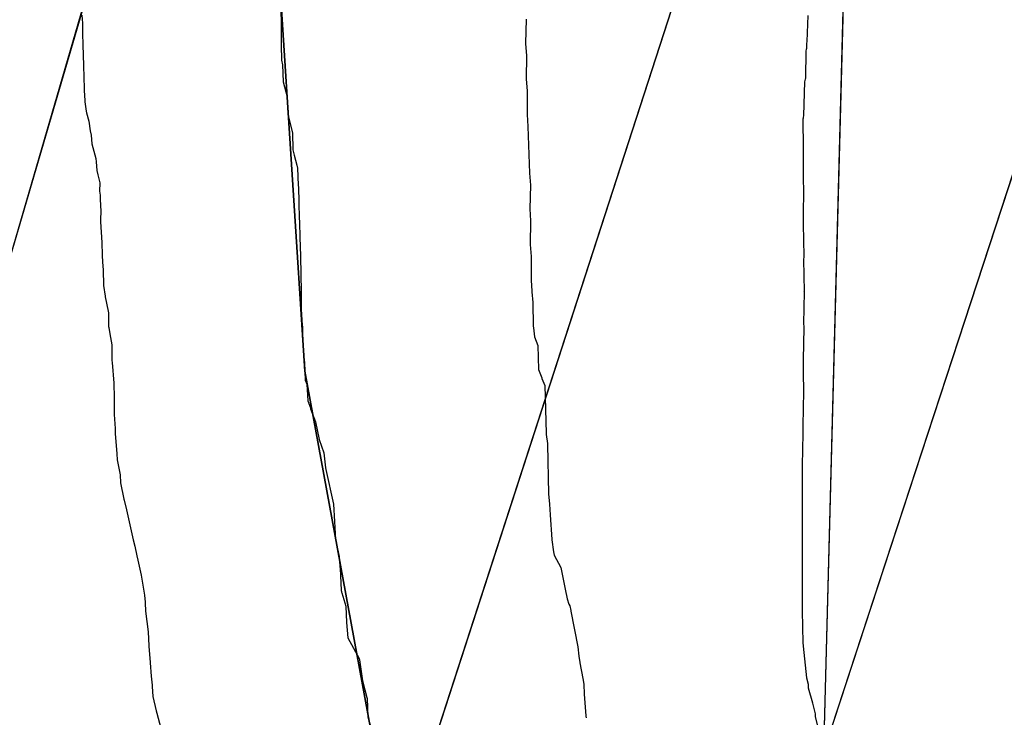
# Model space of a CAD drawing. Extents: x 158343 to 162498, y 431347 to 434500.
# Tile 105 of 220: x 159516 to 159544, y 433937 to 433957. Entities that reach past the tile are written whole.
import ezdxf

# ---------------------------------------------------------------- set-up
doc = ezdxf.new("R2010")
doc.units = 0
doc.header["$LTSCALE"] = 10
doc.header["$MEASUREMENT"] = 0
for name, color, linetype in [('000_arcering', 8, 'CONTINUOUS'), ('bestaand 010m', 8, 'CONTINUOUS'), ('bestaand 011m', 8, 'CONTINUOUS'), ('bestaand 012m', 8, 'CONTINUOUS'), ('def. con-hoogtelijn (index)', 8, 'CONTINUOUS'), ('nieuw010m', 8, 'CONTINUOUS'), ('nieuw011m', 8, 'CONTINUOUS'), ('nieuw012m', 8, 'CONTINUOUS')]:
    doc.layers.add(name, color=color, linetype=linetype)

# ---------------------------------------------------------------- blocks, each defined once
blk = doc.blocks.new('bestaande hoogtelijnen')
at = {"layer": 'def. con-hoogtelijn (index)'}
for p, q in [((-144.084, -108.943), (-144.075, -109.503)), ((-144.084, -108.943), (-144.075, -109.503)), ((-144.084, -108.943), (-144.075, -109.503)), ((-149.696, -109.185), (-149.68, -109.406)), ((-149.696, -109.185), (-149.68, -109.406)), ((-149.68, -109.406), (-149.678, -109.761)), ((-149.68, -109.406), (-149.678, -109.761)), ((-137.157, -109.29), (-137.18, -109.984)), ((-137.157, -109.29), (-137.18, -109.984)), ((-129.214, -109.19), (-129.235, -109.924)), ((-129.214, -109.19), (-129.235, -109.924)), ((-129.214, -109.19), (-129.235, -109.924)), ((-144.075, -109.503), (-144.073, -109.944)), ((-144.075, -109.503), (-144.073, -109.944)), ((-144.075, -109.503), (-144.073, -109.944)), ((-149.678, -109.761), (-149.669, -109.949)), ((-149.678, -109.761), (-149.669, -109.949)), ((-149.669, -109.949), (-149.668, -109.981)), ((-149.669, -109.949), (-149.668, -109.981)), ((-149.668, -109.981), (-149.666, -110.016)), ((-149.668, -109.981), (-149.666, -110.016)), ((-144.073, -109.944), (-144.07, -110.029)), ((-144.073, -109.944), (-144.07, -110.029)), ((-144.073, -109.944), (-144.07, -110.029)), ((-137.18, -109.984), (-137.152, -110.331)), ((-137.18, -109.984), (-137.152, -110.331)), ((-129.246, -109.983), (-129.249, -110.055)), ((-129.246, -109.983), (-129.249, -110.055)), ((-129.246, -109.983), (-129.249, -110.055)), ((-129.235, -109.924), (-129.246, -109.983)), ((-129.235, -109.924), (-129.246, -109.983)), ((-129.235, -109.924), (-129.246, -109.983)), ((-149.666, -110.016), (-149.65, -110.598)), ((-149.666, -110.016), (-149.65, -110.598)), ((-144.07, -110.029), (-144.057, -110.449)), ((-144.07, -110.029), (-144.057, -110.449)), ((-144.07, -110.029), (-144.057, -110.449)), ((-129.268, -110.19), (-129.28, -110.97)), ((-129.268, -110.19), (-129.28, -110.97)), ((-129.268, -110.19), (-129.28, -110.97)), ((-129.257, -110.148), (-129.268, -110.19)), ((-129.257, -110.148), (-129.268, -110.19)), ((-129.257, -110.148), (-129.268, -110.19)), ((-129.252, -110.122), (-129.257, -110.148)), ((-129.252, -110.122), (-129.257, -110.148)), ((-129.252, -110.122), (-129.257, -110.148)), ((-129.249, -110.055), (-129.252, -110.122)), ((-129.249, -110.055), (-129.252, -110.122)), ((-129.249, -110.055), (-129.252, -110.122)), ((-144.057, -110.449), (-144.035, -110.584)), ((-144.057, -110.449), (-144.035, -110.584)), ((-144.057, -110.449), (-144.035, -110.584)), ((-137.152, -110.331), (-137.158, -110.981)), ((-137.152, -110.331), (-137.158, -110.981)), ((-149.65, -110.598), (-149.639, -110.936)), ((-149.65, -110.598), (-149.639, -110.936)), ((-144.035, -110.584), (-144.013, -111.059)), ((-144.035, -110.584), (-144.013, -111.059)), ((-144.035, -110.584), (-144.013, -111.059)), ((-149.639, -110.936), (-149.636, -110.981)), ((-149.639, -110.936), (-149.636, -110.981)), ((-149.636, -110.981), (-149.633, -111.199)), ((-149.636, -110.981), (-149.633, -111.199)), ((-144.013, -111.059), (-143.939, -111.348)), ((-144.013, -111.059), (-143.939, -111.348)), ((-144.013, -111.059), (-143.939, -111.348)), ((-137.158, -110.981), (-137.134, -111.327)), ((-137.158, -110.981), (-137.134, -111.327)), ((-129.304, -111.061), (-129.33, -112.015)), ((-129.304, -111.061), (-129.33, -112.015)), ((-129.304, -111.061), (-129.33, -112.015)), ((-129.296, -111.027), (-129.304, -111.061)), ((-129.296, -111.027), (-129.304, -111.061)), ((-129.296, -111.027), (-129.304, -111.061)), ((-129.283, -110.982), (-129.296, -111.027)), ((-129.283, -110.982), (-129.296, -111.027)), ((-129.283, -110.982), (-129.296, -111.027)), ((-129.28, -110.97), (-129.283, -110.982)), ((-129.28, -110.97), (-129.283, -110.982)), ((-129.28, -110.97), (-129.283, -110.982)), ((-149.633, -111.199), (-149.632, -111.345)), ((-149.633, -111.199), (-149.632, -111.345)), ((-149.632, -111.345), (-149.617, -111.408)), ((-149.632, -111.345), (-149.617, -111.408)), ((-143.939, -111.348), (-143.904, -111.499)), ((-143.939, -111.348), (-143.904, -111.499)), ((-143.939, -111.348), (-143.904, -111.499)), ((-137.134, -111.327), (-137.126, -111.981)), ((-137.134, -111.327), (-137.126, -111.981)), ((-149.617, -111.408), (-149.613, -111.625)), ((-149.617, -111.408), (-149.613, -111.625)), ((-149.613, -111.625), (-149.571, -111.89)), ((-149.613, -111.625), (-149.571, -111.89)), ((-143.904, -111.499), (-143.887, -111.981)), ((-143.904, -111.499), (-143.887, -111.981)), ((-143.904, -111.499), (-143.887, -111.981)), ((-149.571, -111.89), (-149.562, -111.934)), ((-149.571, -111.89), (-149.562, -111.934)), ((-149.562, -111.934), (-149.502, -112.167)), ((-149.562, -111.934), (-149.502, -112.167)), ((-149.502, -112.167), (-149.462, -112.44)), ((-149.502, -112.167), (-149.462, -112.44)), ((-143.887, -111.981), (-143.747, -112.497)), ((-143.887, -111.981), (-143.747, -112.497)), ((-143.887, -111.981), (-143.747, -112.497)), ((-137.126, -111.981), (-137.107, -112.323)), ((-137.126, -111.981), (-137.107, -112.323)), ((-129.346, -112.093), (-129.351, -112.11)), ((-129.346, -112.093), (-129.351, -112.11)), ((-129.346, -112.093), (-129.351, -112.11)), ((-129.351, -112.11), (-129.34, -112.942)), ((-129.351, -112.11), (-129.34, -112.942)), ((-129.351, -112.11), (-129.34, -112.942)), ((-129.33, -112.015), (-129.346, -112.064)), ((-129.33, -112.015), (-129.346, -112.064)), ((-129.33, -112.015), (-129.346, -112.064)), ((-129.346, -112.064), (-129.346, -112.093)), ((-129.346, -112.064), (-129.346, -112.093)), ((-129.346, -112.064), (-129.346, -112.093)), ((-149.462, -112.44), (-149.433, -112.562)), ((-149.462, -112.44), (-149.433, -112.562)), ((-143.747, -112.497), (-143.737, -112.981)), ((-143.747, -112.497), (-143.737, -112.981)), ((-143.747, -112.497), (-143.737, -112.981)), ((-137.107, -112.323), (-137.063, -113.639)), ((-137.107, -112.323), (-137.063, -113.639)), ((-149.433, -112.562), (-149.414, -112.81)), ((-149.433, -112.562), (-149.414, -112.81)), ((-149.414, -112.81), (-149.3, -113.229)), ((-149.414, -112.81), (-149.3, -113.229)), ((-143.737, -112.981), (-143.7, -113.135)), ((-143.737, -112.981), (-143.7, -113.135)), ((-143.737, -112.981), (-143.7, -113.135)), ((-129.34, -112.942), (-129.34, -112.954)), ((-129.34, -112.942), (-129.34, -112.954)), ((-129.34, -112.942), (-129.34, -112.954)), ((-129.34, -112.954), (-129.34, -113.933)), ((-129.34, -112.954), (-129.34, -113.933)), ((-129.34, -112.954), (-129.34, -113.933)), ((-149.3, -113.229), (-149.294, -113.32)), ((-149.3, -113.229), (-149.294, -113.32)), ((-149.294, -113.32), (-149.276, -113.562)), ((-149.294, -113.32), (-149.276, -113.562)), ((-143.7, -113.135), (-143.628, -113.412)), ((-143.7, -113.135), (-143.628, -113.412)), ((-143.7, -113.135), (-143.628, -113.412)), ((-149.276, -113.562), (-149.245, -113.688)), ((-149.276, -113.562), (-149.245, -113.688)), ((-143.628, -113.412), (-143.608, -113.494)), ((-143.628, -113.412), (-143.608, -113.494)), ((-143.628, -113.412), (-143.608, -113.494)), ((-143.608, -113.494), (-143.589, -113.981)), ((-143.608, -113.494), (-143.589, -113.981)), ((-143.608, -113.494), (-143.589, -113.981)), ((-149.245, -113.688), (-149.186, -113.915)), ((-149.245, -113.688), (-149.186, -113.915)), ((-137.063, -113.639), (-137.037, -113.981)), ((-137.063, -113.639), (-137.037, -113.981)), ((-149.186, -113.915), (-149.194, -114.146)), ((-149.186, -113.915), (-149.194, -114.146)), ((-149.194, -114.146), (-149.175, -114.26)), ((-149.194, -114.146), (-149.175, -114.26)), ((-143.589, -113.981), (-143.585, -114.039)), ((-143.589, -113.981), (-143.585, -114.039)), ((-143.589, -113.981), (-143.585, -114.039)), ((-143.585, -114.039), (-143.57, -114.449)), ((-143.585, -114.039), (-143.57, -114.449)), ((-143.585, -114.039), (-143.57, -114.449)), ((-137.037, -113.981), (-137.051, -114.643)), ((-137.037, -113.981), (-137.051, -114.643)), ((-129.335, -114.038), (-129.345, -114.898)), ((-129.335, -114.038), (-129.345, -114.898)), ((-129.335, -114.038), (-129.345, -114.898)), ((-129.34, -113.933), (-129.336, -114.004)), ((-129.34, -113.933), (-129.336, -114.004)), ((-129.34, -113.933), (-129.336, -114.004)), ((-129.336, -114.004), (-129.335, -114.038)), ((-129.336, -114.004), (-129.335, -114.038)), ((-129.336, -114.004), (-129.335, -114.038)), ((-149.175, -114.26), (-149.175, -114.377)), ((-149.175, -114.26), (-149.175, -114.377)), ((-149.175, -114.377), (-149.162, -114.715)), ((-149.175, -114.377), (-149.162, -114.715)), ((-143.57, -114.449), (-143.56, -114.939)), ((-143.57, -114.449), (-143.56, -114.939)), ((-143.57, -114.449), (-143.56, -114.939)), ((-149.162, -114.715), (-149.17, -114.947)), ((-149.162, -114.715), (-149.17, -114.947)), ((-137.051, -114.643), (-137.032, -114.981)), ((-137.051, -114.643), (-137.032, -114.981)), ((-149.17, -114.947), (-149.167, -115.013)), ((-149.17, -114.947), (-149.167, -115.013)), ((-149.167, -115.013), (-149.129, -115.593)), ((-149.167, -115.013), (-149.129, -115.593)), ((-143.56, -114.939), (-143.557, -114.981)), ((-143.56, -114.939), (-143.557, -114.981)), ((-143.56, -114.939), (-143.557, -114.981)), ((-143.557, -114.981), (-143.556, -115.019)), ((-143.557, -114.981), (-143.556, -115.019)), ((-143.557, -114.981), (-143.556, -115.019)), ((-137.032, -114.981), (-137.042, -115.647)), ((-137.032, -114.981), (-137.042, -115.647)), ((-129.342, -114.981), (-129.346, -115.081)), ((-129.342, -114.981), (-129.346, -115.081)), ((-129.342, -114.981), (-129.346, -115.081)), ((-129.345, -114.898), (-129.342, -114.962)), ((-129.345, -114.898), (-129.342, -114.962)), ((-129.345, -114.898), (-129.342, -114.962)), ((-129.342, -114.962), (-129.342, -114.981)), ((-129.342, -114.962), (-129.342, -114.981)), ((-129.342, -114.962), (-129.342, -114.981)), ((-143.556, -115.019), (-143.548, -115.458)), ((-143.556, -115.019), (-143.548, -115.458)), ((-143.556, -115.019), (-143.548, -115.458)), ((-129.346, -115.081), (-129.322, -115.981)), ((-129.346, -115.081), (-129.322, -115.981)), ((-129.346, -115.081), (-129.322, -115.981)), ((-143.548, -115.458), (-143.529, -115.968)), ((-143.548, -115.458), (-143.529, -115.968)), ((-143.548, -115.458), (-143.529, -115.968)), ((-149.129, -115.593), (-149.122, -115.956)), ((-149.129, -115.593), (-149.122, -115.956)), ((-137.042, -115.647), (-137.018, -115.992)), ((-137.042, -115.647), (-137.018, -115.992)), ((-149.122, -115.956), (-149.112, -116.148)), ((-149.122, -115.956), (-149.112, -116.148)), ((-143.529, -115.968), (-143.514, -116.503)), ((-143.529, -115.968), (-143.514, -116.503)), ((-143.529, -115.968), (-143.514, -116.503)), ((-137.018, -115.992), (-137.018, -116.661)), ((-137.018, -115.992), (-137.018, -116.661)), ((-129.323, -115.996), (-129.33, -116.074)), ((-129.323, -115.996), (-129.33, -116.074)), ((-129.323, -115.996), (-129.33, -116.074)), ((-129.33, -116.074), (-129.318, -116.974)), ((-129.33, -116.074), (-129.318, -116.974)), ((-129.33, -116.074), (-129.318, -116.974)), ((-129.322, -115.981), (-129.323, -115.996)), ((-129.322, -115.981), (-129.323, -115.996)), ((-129.322, -115.981), (-129.323, -115.996)), ((-149.112, -116.148), (-149.094, -116.362)), ((-149.112, -116.148), (-149.094, -116.362)), ((-149.094, -116.362), (-149.081, -116.807)), ((-149.094, -116.362), (-149.081, -116.807)), ((-143.514, -116.503), (-143.504, -116.967)), ((-143.514, -116.503), (-143.504, -116.967)), ((-143.514, -116.503), (-143.504, -116.967)), ((-137.018, -116.661), (-137, -116.972)), ((-137.018, -116.661), (-137, -116.972)), ((-149.081, -116.807), (-149.037, -117.111)), ((-149.081, -116.807), (-149.037, -117.111)), ((-149.037, -117.111), (-149.037, -117.124)), ((-149.037, -117.111), (-149.037, -117.124)), ((-149.037, -117.124), (-148.952, -117.529)), ((-149.037, -117.124), (-148.952, -117.529)), ((-143.502, -117.012), (-143.505, -117.48)), ((-143.502, -117.012), (-143.505, -117.48)), ((-143.502, -117.012), (-143.505, -117.48)), ((-143.504, -116.967), (-143.503, -116.981)), ((-143.504, -116.967), (-143.503, -116.981)), ((-143.504, -116.967), (-143.503, -116.981)), ((-143.503, -116.981), (-143.503, -116.997)), ((-143.503, -116.981), (-143.503, -116.997)), ((-143.503, -116.981), (-143.503, -116.997)), ((-143.503, -116.997), (-143.502, -117.012)), ((-143.503, -116.997), (-143.502, -117.012)), ((-143.503, -116.997), (-143.502, -117.012)), ((-137, -116.972), (-136.998, -116.991)), ((-137, -116.972), (-136.998, -116.991)), ((-136.998, -116.991), (-136.97, -117.285)), ((-136.998, -116.991), (-136.97, -117.285)), ((-129.318, -116.989), (-129.328, -117.889)), ((-129.318, -116.989), (-129.328, -117.889)), ((-129.318, -116.989), (-129.328, -117.889)), ((-129.318, -116.974), (-129.319, -116.981)), ((-129.318, -116.974), (-129.319, -116.981)), ((-129.318, -116.974), (-129.319, -116.981)), ((-129.319, -116.981), (-129.318, -116.989)), ((-129.319, -116.981), (-129.318, -116.989)), ((-129.319, -116.981), (-129.318, -116.989)), ((-143.505, -117.48), (-143.475, -117.931)), ((-143.505, -117.48), (-143.475, -117.931)), ((-143.505, -117.48), (-143.475, -117.931)), ((-136.97, -117.285), (-136.96, -117.96)), ((-136.97, -117.285), (-136.96, -117.96)), ((-148.952, -117.529), (-148.941, -117.575)), ((-148.952, -117.529), (-148.941, -117.575)), ((-148.941, -117.575), (-148.943, -117.966)), ((-148.941, -117.575), (-148.943, -117.966)), ((-148.943, -117.966), (-148.937, -117.995)), ((-148.943, -117.966), (-148.937, -117.995)), ((-148.937, -117.995), (-148.909, -118.173)), ((-148.937, -117.995), (-148.909, -118.173)), ((-143.475, -117.931), (-143.473, -117.963)), ((-143.475, -117.931), (-143.473, -117.963)), ((-143.475, -117.931), (-143.473, -117.963)), ((-143.473, -117.963), (-143.468, -118.001)), ((-143.473, -117.963), (-143.468, -118.001)), ((-143.473, -117.963), (-143.468, -118.001)), ((-143.468, -118.001), (-143.463, -118.518)), ((-143.468, -118.001), (-143.463, -118.518)), ((-143.468, -118.001), (-143.463, -118.518)), ((-136.96, -117.96), (-136.954, -118.006)), ((-136.96, -117.96), (-136.954, -118.006)), ((-136.954, -118.006), (-136.919, -118.259)), ((-136.954, -118.006), (-136.919, -118.259)), ((-129.319, -117.998), (-129.343, -118.898)), ((-129.319, -117.998), (-129.343, -118.898)), ((-129.319, -117.998), (-129.343, -118.898)), ((-129.328, -117.889), (-129.32, -117.966)), ((-129.328, -117.889), (-129.32, -117.966)), ((-129.328, -117.889), (-129.32, -117.966)), ((-129.32, -117.966), (-129.319, -117.981)), ((-129.32, -117.966), (-129.319, -117.981)), ((-129.32, -117.966), (-129.319, -117.981)), ((-129.319, -117.981), (-129.319, -117.998)), ((-129.319, -117.981), (-129.319, -117.998)), ((-129.319, -117.981), (-129.319, -117.998)), ((-148.909, -118.173), (-148.848, -118.486)), ((-148.909, -118.173), (-148.848, -118.486)), ((-136.919, -118.259), (-136.879, -118.378)), ((-136.919, -118.259), (-136.879, -118.378)), ((-148.848, -118.486), (-148.844, -118.921)), ((-148.848, -118.486), (-148.844, -118.921)), ((-143.463, -118.518), (-143.422, -118.913)), ((-143.463, -118.518), (-143.422, -118.913)), ((-143.463, -118.518), (-143.422, -118.913)), ((-136.879, -118.378), (-136.826, -118.498)), ((-136.879, -118.378), (-136.826, -118.498)), ((-136.826, -118.498), (-136.809, -119.179)), ((-136.826, -118.498), (-136.809, -119.179)), ((-129.343, -118.898), (-129.341, -118.962)), ((-129.343, -118.898), (-129.341, -118.962)), ((-129.343, -118.898), (-129.341, -118.962)), ((-148.844, -118.921), (-148.835, -118.981)), ((-148.844, -118.921), (-148.835, -118.981)), ((-148.835, -118.981), (-148.791, -119.561)), ((-148.835, -118.981), (-148.791, -119.561)), ((-143.422, -118.913), (-143.412, -118.981)), ((-143.422, -118.913), (-143.412, -118.981)), ((-143.422, -118.913), (-143.412, -118.981)), ((-143.412, -118.981), (-143.398, -119.477)), ((-143.412, -118.981), (-143.398, -119.477)), ((-143.412, -118.981), (-143.398, -119.477)), ((-136.809, -119.179), (-136.714, -119.413)), ((-136.809, -119.179), (-136.714, -119.413)), ((-129.34, -118.981), (-129.344, -119.081)), ((-129.34, -118.981), (-129.344, -119.081)), ((-129.34, -118.981), (-129.344, -119.081)), ((-129.344, -119.081), (-129.336, -119.981)), ((-129.344, -119.081), (-129.336, -119.981)), ((-129.344, -119.081), (-129.336, -119.981)), ((-129.341, -118.962), (-129.34, -118.981)), ((-129.341, -118.962), (-129.34, -118.981)), ((-129.341, -118.962), (-129.34, -118.981)), ((-136.714, -119.413), (-136.713, -119.436)), ((-136.714, -119.413), (-136.713, -119.436)), ((-136.713, -119.436), (-136.63, -119.634)), ((-136.713, -119.436), (-136.63, -119.634)), ((-148.791, -119.561), (-148.779, -119.981)), ((-148.791, -119.561), (-148.779, -119.981)), ((-143.398, -119.477), (-143.351, -119.596)), ((-143.398, -119.477), (-143.351, -119.596)), ((-143.398, -119.477), (-143.351, -119.596)), ((-143.351, -119.596), (-143.321, -120.063)), ((-143.351, -119.596), (-143.321, -120.063)), ((-143.351, -119.596), (-143.321, -120.063)), ((-136.63, -119.634), (-136.598, -120.972)), ((-136.63, -119.634), (-136.598, -120.972)), ((-148.779, -119.981), (-148.778, -120.095)), ((-148.779, -119.981), (-148.778, -120.095)), ((-129.337, -119.996), (-129.345, -120.075)), ((-129.337, -119.996), (-129.345, -120.075)), ((-129.337, -119.996), (-129.345, -120.075)), ((-129.336, -119.981), (-129.337, -119.996)), ((-129.336, -119.981), (-129.337, -119.996)), ((-129.336, -119.981), (-129.337, -119.996)), ((-148.778, -120.095), (-148.783, -120.451)), ((-148.778, -120.095), (-148.783, -120.451)), ((-143.321, -120.063), (-143.244, -120.255)), ((-143.321, -120.063), (-143.244, -120.255)), ((-143.321, -120.063), (-143.244, -120.255)), ((-143.244, -120.255), (-143.241, -120.284)), ((-143.244, -120.255), (-143.241, -120.284)), ((-143.244, -120.255), (-143.241, -120.284)), ((-143.241, -120.284), (-143.099, -120.658)), ((-143.241, -120.284), (-143.099, -120.658)), ((-143.241, -120.284), (-143.099, -120.658)), ((-129.345, -120.075), (-129.35, -120.975)), ((-129.345, -120.075), (-129.35, -120.975)), ((-129.345, -120.075), (-129.35, -120.975)), ((-148.783, -120.451), (-148.757, -120.847)), ((-148.783, -120.451), (-148.757, -120.847)), ((-148.757, -120.847), (-148.756, -120.957)), ((-148.757, -120.847), (-148.756, -120.957)), ((-143.099, -120.658), (-143.003, -121.15)), ((-143.099, -120.658), (-143.003, -121.15)), ((-143.099, -120.658), (-143.003, -121.15)), ((-148.756, -120.957), (-148.754, -120.981)), ((-148.756, -120.957), (-148.754, -120.981)), ((-148.754, -120.981), (-148.712, -121.561)), ((-148.754, -120.981), (-148.712, -121.561)), ((-136.598, -120.972), (-136.591, -121.01)), ((-136.598, -120.972), (-136.591, -121.01)), ((-136.591, -121.01), (-136.556, -121.267)), ((-136.591, -121.01), (-136.556, -121.267)), ((-129.35, -120.988), (-129.37, -121.888)), ((-129.35, -120.988), (-129.37, -121.888)), ((-129.35, -120.988), (-129.37, -121.888)), ((-129.35, -120.975), (-129.35, -120.981)), ((-129.35, -120.975), (-129.35, -120.981)), ((-129.35, -120.975), (-129.35, -120.981)), ((-129.35, -120.981), (-129.35, -120.988)), ((-129.35, -120.981), (-129.35, -120.988)), ((-129.35, -120.981), (-129.35, -120.988)), ((-143.003, -121.15), (-142.867, -121.533)), ((-143.003, -121.15), (-142.867, -121.533)), ((-143.003, -121.15), (-142.867, -121.533)), ((-136.556, -121.267), (-136.554, -121.284)), ((-136.556, -121.267), (-136.554, -121.284)), ((-136.554, -121.284), (-136.552, -121.297)), ((-136.554, -121.284), (-136.552, -121.297)), ((-136.552, -121.297), (-136.523, -122.684)), ((-136.552, -121.297), (-136.523, -122.684)), ((-148.712, -121.561), (-148.697, -121.728)), ((-148.712, -121.561), (-148.697, -121.728)), ((-142.867, -121.533), (-142.819, -121.954)), ((-142.867, -121.533), (-142.819, -121.954)), ((-142.867, -121.533), (-142.819, -121.954)), ((-148.697, -121.728), (-148.615, -122.148)), ((-148.697, -121.728), (-148.615, -122.148)), ((-142.819, -121.954), (-142.813, -122.004)), ((-142.819, -121.954), (-142.813, -122.004)), ((-142.819, -121.954), (-142.813, -122.004)), ((-129.37, -121.888), (-129.366, -121.971)), ((-129.37, -121.888), (-129.366, -121.971)), ((-129.37, -121.888), (-129.366, -121.971)), ((-148.615, -122.148), (-148.6, -122.379)), ((-148.615, -122.148), (-148.6, -122.379)), ((-142.813, -122.004), (-142.596, -122.978)), ((-142.813, -122.004), (-142.596, -122.978)), ((-142.813, -122.004), (-142.596, -122.978)), ((-129.372, -122.181), (-129.373, -125.781)), ((-129.372, -122.181), (-129.373, -125.781)), ((-129.372, -122.181), (-129.373, -125.781)), ((-129.367, -122.091), (-129.372, -122.177)), ((-129.367, -122.091), (-129.372, -122.177)), ((-129.367, -122.091), (-129.372, -122.177)), ((-129.372, -122.177), (-129.372, -122.181)), ((-129.372, -122.177), (-129.372, -122.181)), ((-129.372, -122.177), (-129.372, -122.181)), ((-129.366, -122.081), (-129.367, -122.091)), ((-129.366, -122.081), (-129.367, -122.091)), ((-129.366, -122.081), (-129.367, -122.091)), ((-129.366, -121.971), (-129.366, -121.981)), ((-129.366, -121.971), (-129.366, -121.981)), ((-129.366, -121.971), (-129.366, -121.981)), ((-129.366, -121.981), (-129.366, -122.081)), ((-129.366, -121.981), (-129.366, -122.081)), ((-129.366, -121.981), (-129.366, -122.081)), ((-148.6, -122.379), (-148.509, -122.834)), ((-148.6, -122.379), (-148.509, -122.834)), ((-136.523, -122.684), (-136.497, -122.979)), ((-136.523, -122.684), (-136.497, -122.979)), ((-148.509, -122.834), (-148.502, -122.86)), ((-148.509, -122.834), (-148.502, -122.86)), ((-148.502, -122.86), (-148.431, -123.141)), ((-148.502, -122.86), (-148.431, -123.141)), ((-142.596, -122.978), (-142.564, -123.462)), ((-142.596, -122.978), (-142.564, -123.462)), ((-142.596, -122.978), (-142.564, -123.462)), ((-136.497, -122.979), (-136.496, -122.981)), ((-136.497, -122.979), (-136.496, -122.981)), ((-136.496, -122.981), (-136.476, -123.283)), ((-136.496, -122.981), (-136.476, -123.283)), ((-148.431, -123.141), (-148.243, -123.981)), ((-148.431, -123.141), (-148.243, -123.981)), ((-136.476, -123.283), (-136.438, -123.978)), ((-136.476, -123.283), (-136.438, -123.978)), ((-142.564, -123.462), (-142.563, -123.466)), ((-142.564, -123.462), (-142.563, -123.466)), ((-142.564, -123.462), (-142.563, -123.466)), ((-142.563, -123.466), (-142.538, -123.976)), ((-142.563, -123.466), (-142.538, -123.976)), ((-142.563, -123.466), (-142.538, -123.976)), ((-148.243, -123.981), (-148.199, -124.165)), ((-148.243, -123.981), (-148.199, -124.165)), ((-148.199, -124.165), (-148.139, -124.437)), ((-148.199, -124.165), (-148.139, -124.437)), ((-142.538, -123.976), (-142.438, -124.457)), ((-142.538, -123.976), (-142.438, -124.457)), ((-142.538, -123.976), (-142.438, -124.457)), ((-136.438, -123.978), (-136.436, -123.986)), ((-136.438, -123.978), (-136.436, -123.986)), ((-136.436, -123.986), (-136.388, -124.319)), ((-136.436, -123.986), (-136.388, -124.319)), ((-148.139, -124.437), (-148.111, -124.561)), ((-148.139, -124.437), (-148.111, -124.561)), ((-142.438, -124.457), (-142.438, -124.463)), ((-142.438, -124.457), (-142.438, -124.463)), ((-142.438, -124.457), (-142.438, -124.463)), ((-136.388, -124.319), (-136.37, -124.415)), ((-136.388, -124.319), (-136.37, -124.415)), ((-136.37, -124.415), (-136.181, -124.766)), ((-136.37, -124.415), (-136.181, -124.766)), ((-148.111, -124.561), (-148.023, -124.981)), ((-148.111, -124.561), (-148.023, -124.981)), ((-142.438, -124.463), (-142.436, -124.47)), ((-142.438, -124.463), (-142.436, -124.47)), ((-142.438, -124.463), (-142.436, -124.47)), ((-142.436, -124.47), (-142.4, -124.951)), ((-142.436, -124.47), (-142.4, -124.951)), ((-142.436, -124.47), (-142.4, -124.951)), ((-148.023, -124.981), (-147.928, -125.544)), ((-148.023, -124.981), (-147.928, -125.544)), ((-142.4, -124.951), (-142.396, -124.993)), ((-142.4, -124.951), (-142.396, -124.993)), ((-142.4, -124.951), (-142.396, -124.993)), ((-142.396, -124.993), (-142.373, -125.41)), ((-142.396, -124.993), (-142.373, -125.41)), ((-142.396, -124.993), (-142.373, -125.41)), ((-136.181, -124.766), (-136.093, -125.188)), ((-136.181, -124.766), (-136.093, -125.188)), ((-136.093, -125.188), (-136.06, -125.372)), ((-136.093, -125.188), (-136.06, -125.372)), ((-147.928, -125.544), (-147.925, -125.58)), ((-147.928, -125.544), (-147.925, -125.58)), ((-142.373, -125.41), (-142.366, -125.44)), ((-142.373, -125.41), (-142.366, -125.44)), ((-142.373, -125.41), (-142.366, -125.44)), ((-142.366, -125.44), (-142.364, -125.46)), ((-142.366, -125.44), (-142.364, -125.46)), ((-142.366, -125.44), (-142.364, -125.46)), ((-142.364, -125.46), (-142.363, -125.476)), ((-142.364, -125.46), (-142.363, -125.476)), ((-142.364, -125.46), (-142.363, -125.476)), ((-142.363, -125.476), (-142.247, -125.856)), ((-142.363, -125.476), (-142.247, -125.856)), ((-142.363, -125.476), (-142.247, -125.856)), ((-136.06, -125.372), (-136.004, -125.645)), ((-136.06, -125.372), (-136.004, -125.645)), ((-147.925, -125.58), (-147.922, -125.597)), ((-147.925, -125.58), (-147.922, -125.597)), ((-147.922, -125.597), (-147.901, -125.964)), ((-147.922, -125.597), (-147.901, -125.964)), ((-136.004, -125.645), (-135.952, -125.8)), ((-136.004, -125.645), (-135.952, -125.8)), ((-135.952, -125.8), (-135.93, -125.847)), ((-135.952, -125.8), (-135.93, -125.847)), ((-135.93, -125.847), (-135.902, -125.976)), ((-135.93, -125.847), (-135.902, -125.976)), ((-129.373, -125.781), (-129.371, -125.881)), ((-129.373, -125.781), (-129.371, -125.881)), ((-129.373, -125.781), (-129.371, -125.881)), ((-147.901, -125.964), (-147.9, -125.981)), ((-147.901, -125.964), (-147.9, -125.981)), ((-147.9, -125.981), (-147.899, -125.996)), ((-147.9, -125.981), (-147.899, -125.996)), ((-147.899, -125.996), (-147.825, -126.575)), ((-147.899, -125.996), (-147.825, -126.575)), ((-142.247, -125.856), (-142.226, -126.312)), ((-142.247, -125.856), (-142.226, -126.312)), ((-142.247, -125.856), (-142.226, -126.312)), ((-135.902, -125.976), (-135.896, -125.998)), ((-135.902, -125.976), (-135.896, -125.998)), ((-135.896, -125.998), (-135.697, -127.004)), ((-135.896, -125.998), (-135.697, -127.004)), ((-129.371, -125.881), (-129.373, -125.981)), ((-129.371, -125.881), (-129.373, -125.981)), ((-129.371, -125.881), (-129.373, -125.981)), ((-129.373, -125.981), (-129.372, -125.986)), ((-129.373, -125.981), (-129.372, -125.986)), ((-129.373, -125.981), (-129.372, -125.986)), ((-129.372, -125.986), (-129.35, -126.886)), ((-129.372, -125.986), (-129.35, -126.886)), ((-129.372, -125.986), (-129.35, -126.886)), ((-142.226, -126.312), (-142.226, -126.32)), ((-142.226, -126.312), (-142.226, -126.32)), ((-142.226, -126.312), (-142.226, -126.32)), ((-142.226, -126.32), (-142.189, -126.751)), ((-142.226, -126.32), (-142.189, -126.751)), ((-142.226, -126.32), (-142.189, -126.751)), ((-147.825, -126.575), (-147.807, -126.978)), ((-147.825, -126.575), (-147.807, -126.978)), ((-142.189, -126.751), (-141.869, -127.329)), ((-142.189, -126.751), (-141.869, -127.329)), ((-142.189, -126.751), (-141.869, -127.329)), ((-129.35, -126.886), (-129.344, -126.971)), ((-129.35, -126.886), (-129.344, -126.971)), ((-129.35, -126.886), (-129.344, -126.971)), ((-147.807, -126.978), (-147.807, -126.981)), ((-147.807, -126.978), (-147.807, -126.981)), ((-147.807, -126.981), (-147.769, -127.446)), ((-147.807, -126.981), (-147.769, -127.446)), ((-135.697, -127.004), (-135.672, -127.266)), ((-135.697, -127.004), (-135.672, -127.266)), ((-129.344, -126.971), (-129.344, -126.981)), ((-129.344, -126.971), (-129.344, -126.981)), ((-129.344, -126.971), (-129.344, -126.981)), ((-129.344, -126.981), (-129.251, -127.881)), ((-129.344, -126.981), (-129.251, -127.881)), ((-129.344, -126.981), (-129.251, -127.881)), ((-147.769, -127.446), (-147.769, -127.45)), ((-147.769, -127.446), (-147.769, -127.45)), ((-147.769, -127.45), (-147.736, -127.832)), ((-147.769, -127.45), (-147.736, -127.832)), ((-141.869, -127.329), (-141.865, -127.369)), ((-141.869, -127.329), (-141.865, -127.369)), ((-141.869, -127.329), (-141.865, -127.369)), ((-141.865, -127.369), (-141.775, -127.966)), ((-141.865, -127.369), (-141.775, -127.966)), ((-141.865, -127.369), (-141.775, -127.966)), ((-135.672, -127.266), (-135.642, -127.441)), ((-135.672, -127.266), (-135.642, -127.441)), ((-135.642, -127.441), (-135.64, -127.449)), ((-135.642, -127.441), (-135.64, -127.449)), ((-135.64, -127.449), (-135.639, -127.456)), ((-135.64, -127.449), (-135.639, -127.456)), ((-135.639, -127.456), (-135.556, -127.896)), ((-135.639, -127.456), (-135.556, -127.896)), ((-147.736, -127.832), (-147.713, -128.083)), ((-147.736, -127.832), (-147.713, -128.083)), ((-141.775, -127.966), (-141.653, -128.434)), ((-141.775, -127.966), (-141.653, -128.434)), ((-141.775, -127.966), (-141.653, -128.434)), ((-135.556, -127.896), (-135.534, -128.057)), ((-135.556, -127.896), (-135.534, -128.057)), ((-135.534, -128.057), (-135.517, -128.339)), ((-135.534, -128.057), (-135.517, -128.339)), ((-129.251, -127.881), (-129.203, -128.059)), ((-129.251, -127.881), (-129.203, -128.059)), ((-129.251, -127.881), (-129.203, -128.059)), ((-129.203, -128.059), (-129.203, -128.159)), ((-129.203, -128.059), (-129.203, -128.159)), ((-129.203, -128.059), (-129.203, -128.159)), ((-147.713, -128.083), (-147.709, -128.119)), ((-147.713, -128.083), (-147.709, -128.119)), ((-147.709, -128.119), (-147.687, -128.401)), ((-147.709, -128.119), (-147.687, -128.401)), ((-135.517, -128.339), (-135.473, -128.953)), ((-135.517, -128.339), (-135.473, -128.953)), ((-129.203, -128.159), (-129.08, -128.581)), ((-129.203, -128.159), (-129.08, -128.581)), ((-129.203, -128.159), (-129.08, -128.581)), ((-147.687, -128.401), (-147.601, -128.805)), ((-147.687, -128.401), (-147.601, -128.805)), ((-141.653, -128.434), (-141.648, -128.462)), ((-141.653, -128.434), (-141.648, -128.462)), ((-141.653, -128.434), (-141.648, -128.462)), ((-141.648, -128.462), (-141.624, -128.976)), ((-141.648, -128.462), (-141.624, -128.976)), ((-141.648, -128.462), (-141.624, -128.976)), ((-129.08, -128.581), (-129.08, -128.592)), ((-129.08, -128.581), (-129.08, -128.592)), ((-129.08, -128.581), (-129.08, -128.592)), ((-129.08, -128.592), (-129.004, -128.892)), ((-129.08, -128.592), (-129.004, -128.892)), ((-129.08, -128.592), (-129.004, -128.892)), ((-147.601, -128.805), (-147.58, -128.873)), ((-147.601, -128.805), (-147.58, -128.873)), ((-147.58, -128.873), (-147.47, -129.294)), ((-147.58, -128.873), (-147.47, -129.294)), ((-129.004, -128.892), (-129.008, -128.974)), ((-129.004, -128.892), (-129.008, -128.974)), ((-129.004, -128.892), (-129.008, -128.974)), ((-141.624, -128.976), (-141.491, -129.442)), ((-141.624, -128.976), (-141.491, -129.442)), ((-141.624, -128.976), (-141.491, -129.442)), ((-135.473, -128.953), (-135.472, -128.958)), ((-135.473, -128.953), (-135.472, -128.958)), ((-135.472, -128.958), (-135.468, -129.005)), ((-135.472, -128.958), (-135.468, -129.005)), ((-129.008, -128.974), (-128.897, -129.386)), ((-129.008, -128.974), (-128.897, -129.386)), ((-129.008, -128.974), (-128.897, -129.386))]:
    blk.add_line(p, q, dxfattribs=at)

msp = doc.modelspace()

# ---------------------------------------------------------------- linework, layer by layer
at = {"layer": 'bestaand 010m'}
msp.add_lwpolyline([(159480.199, 433833.064), (159489.478, 433834.27), (159496.852, 433839.85), (159503.717, 433844.574), (159510.89, 433850.85), (159517.92, 433857.003), (159521.702, 433862.132), (159525.845, 433872.496), (159527.469, 433878.38), (159530.144, 433891.142), (159531.484, 433903.186), (159531.777, 433913.66), (159531.168, 433921.099), (159528.698, 433928.379), (159526.33, 433936.722), (159524.399, 433947.203), (159523.704, 433958.01), (159523.528, 433969.721), (159523.731, 433976.55), (159506.906, 433919.121, -0.499213), (159475.207, 433905.265)], format="xyb", dxfattribs=at)
msp.add_lwpolyline([(159523.731, 433976.55), (159523.528, 433969.721), (159523.704, 433958.01), (159524.399, 433947.203), (159526.33, 433936.722), (159528.698, 433928.379), (159531.168, 433921.099), (159531.777, 433913.66), (159531.484, 433903.186), (159530.144, 433891.142), (159527.469, 433878.38), (159525.845, 433872.496), (159521.702, 433862.132), (159517.92, 433857.003), (159510.89, 433850.85), (159503.717, 433844.574), (159496.852, 433839.85), (159489.478, 433834.27), (159480.199, 433833.064)], dxfattribs=at)
at = {"layer": 'bestaand 011m'}
for points in [[(159484.295, 433814.62), (159490.067, 433817.871), (159494.455, 433821.564), (159499.56, 433826.668), (159504.603, 433832.746), (159510.32, 433839.314), (159515.854, 433846.287), (159521.06, 433850.948), (159525.585, 433855.982), (159536.208, 433866.049), (159542.187, 433890.34), (159543.154, 433918.392), (159539.041, 433936.464), (159539.861, 433967.533), (159544.004, 433985.972), (159516.46, 433901.001, -0.319876), (159484.918, 433889.11)], [(159185.542, 433688.827), (159241.563, 433702.436, 0.067536), (159407.807, 433777.572), (159422.191, 433789.167, -0.055187), (159443.396, 433799.049), (159464.746, 433805.664, 0.041657), (159483.099, 433813.946), (159490.067, 433817.871), (159494.455, 433821.564), (159499.56, 433826.668), (159504.603, 433832.746), (159510.32, 433839.314), (159515.854, 433846.287), (159521.06, 433850.948), (159525.585, 433855.982), (159536.208, 433866.049), (159542.187, 433890.34), (159543.154, 433918.392), (159539.041, 433936.464), (159539.861, 433967.533), (159543.947, 433985.716)]]:
    msp.add_lwpolyline(points, format="xyb", dxfattribs=at)
at = {"layer": 'bestaand 012m'}
msp.add_lwpolyline([(159688.595, 433904.023, -0.268753), (159684.715, 433917.918), (159691.245, 433951.64), (159696.894, 433973.527), (159701.84, 433981.785), (159703.917, 433987.32, -0.105712), (159694.48, 433984.494), (159685.944, 433984.494), (159674.05, 433986.019), (159665.038, 433986.395, 0.179647), (159651.388, 433977.535), (159636.182, 433960.226), (159607.092, 433933.511), (159590.95, 433924.545, -0.147715), (159567.617, 433924.043), (159559.358, 433929.258), (159554.144, 433937.517), (159552.484, 433956.834), (159553.96, 433975.41), (159556.16, 433988.792), (159524.067, 433890.726, -0.40747)], format="xyb", dxfattribs=at)
at = {"layer": 'nieuw010m', "flags": 128}
msp.add_lwpolyline([(159133.303, 433670.156), (159248.826, 433755.71, 0.307075), (159275.329, 433810.711), (159272.757, 433860.613, -0.53816), (159287.54, 433871.503), (159365.536, 433842.809, 0.420483), (159408.136, 433863.05), (159424.943, 433911.795, -0.420231), (159439.14, 433918.533), (159475.207, 433905.265, 0.499213), (159506.906, 433919.121), (159523.731, 433976.55)], format="xyb", dxfattribs=at)
at = {"layer": 'nieuw011m', "flags": 128}
msp.add_lwpolyline([(159134.23, 433668.365), (159261.859, 433754.526, 0.31524), (159287.313, 433811.329), (159285.565, 433845.246, -0.53816), (159300.348, 433856.136), (159362.083, 433833.424, 0.420483), (159417.593, 433859.799), (159431.519, 433895.264, -0.408319), (159448.126, 433902.707), (159484.918, 433889.11, 0.319876), (159516.46, 433901.001), (159545.515, 433990.632)], format="xyb", dxfattribs=at)
at = {"layer": 'nieuw012m', "flags": 128}
msp.add_lwpolyline([(159558.756, 433996.723), (159524.067, 433890.726, -0.40747), (159487.618, 433877.272), (159452.634, 433890.202, 0.420917), (159438.418, 433883.46), (159428.941, 433855.897, -0.420483), (159357.94, 433822.162), (159313.297, 433838.586, 0.521667), (159301.189, 433830.14), (159301.189, 433799.584, -0.226007), (159285.686, 433761.41), (159138.976, 433668.474, 0.121024)], format="xyb", dxfattribs=at)

# ---------------------------------------------------------------- block references
at = {"layer": '000_arcering'}
msp.add_blockref('bestaande hoogtelijnen', (159667.804, 434066.432), dxfattribs=at)

doc.saveas('drawing.dxf')
